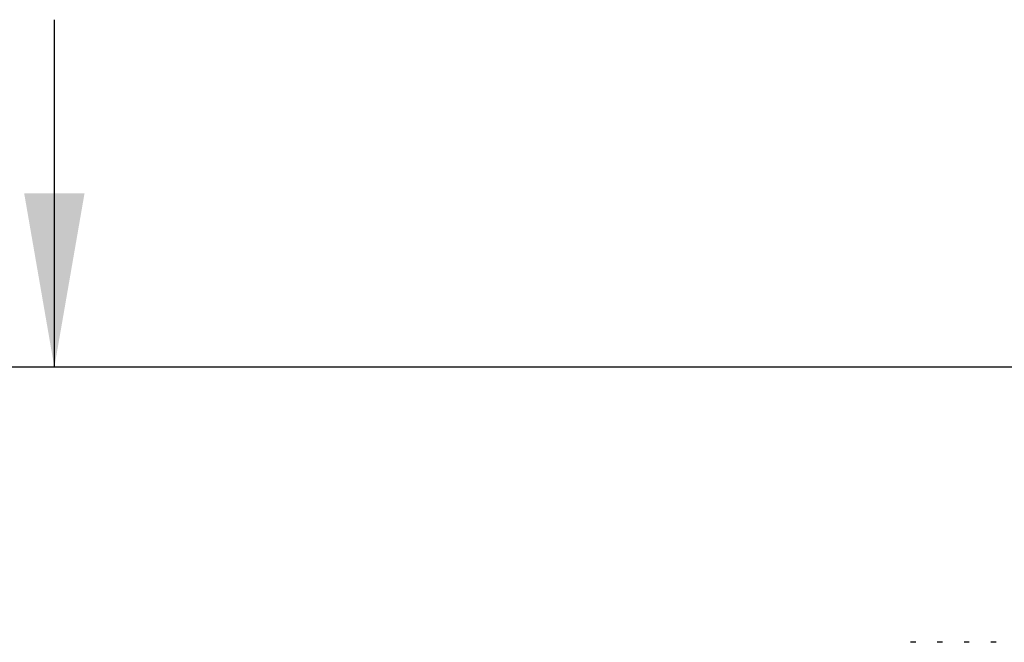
# Model space of a CAD drawing. Header units: inches. Extents: x 0 to 22, y 0 to 17.
# Tile 38 of 57: x 6.461 to 7.481, y 13.84 to 14.485. Entities that reach past the tile are written whole.
import ezdxf

# ---------------------------------------------------------------- set-up
doc = ezdxf.new("R2010")
doc.units = ezdxf.units.IN
doc.header["$LTSCALE"] = 1.21
doc.header["$MEASUREMENT"] = 0
doc.layers.get('0').update_dxf_attribs({"linetype": 'CONTINUOUS'})
doc.layers.add('DIMENSIONS', color=7, linetype='CONTINUOUS')
doc.styles.get("Standard").update_dxf_attribs({"font": 'txt', "width": 0.8})
doc.dimstyles.new('DIMSTYLE_2', dxfattribs={"dimtxt": 0.125, "dimasz": 0.18, "dimexe": 0.18, "dimexo": 0.0625, "dimgap": 0.09, "dimtad": 0, "dimtih": 1, "dimtoh": 1, "dimdec": 3, "dimzin": 4, "dimdsep": 46, "dimtxsty": 'STANDARD', "dimblk": '_FILLED', "dimblk1": '_FILLED', "dimblk2": '_FILLED', "dimcen": 0.09, "dimadec": 0, "dimazin": 0, "dimtp": 0.01, "dimtm": 0.01, "dimtfac": 1, "dimtdec": 3, "dimtofl": 0, "dimtmove": 0, "dimatfit": 3, "dimldrblk": '_FILLED', "dimfxl": 1, "dimtolj": 1, "dimtzin": 4, "dimarcsym": 0})

# ---------------------------------------------------------------- blocks, each defined once
blk = doc.blocks.new('_FILLED')
at = {"color": 0, "linetype": 'BYBLOCK'}
blk.add_solid([(0, 0), (-1, 0.1736), (-1, -0.1736)], dxfattribs=at)
blk = doc.blocks.new('*D4')
at = {"layer": 'DIMENSIONS', "color": 2, "linetype": 'CONTINUOUS'}
for p, q in [((6.4967, 14.1246), (6.4967, 14.4846)), ((7.5748, 14.1246), (6.3717, 14.1246)), ((7.5748, 13.3446), (6.3717, 13.3446)), ((6.4967, 13.3446), (6.4967, 12.9846))]:
    blk.add_line(p, q, dxfattribs=at)
at = {"layer": 'DIMENSIONS', "color": 2, "linetype": 'CONTINUOUS', "xscale": 0.18, "yscale": 0.18, "zscale": 0.18}
for p, rotation in [((6.4967, 14.1246), 270), ((6.4967, 13.3446), 90)]:
    blk.add_blockref('_FILLED', p, dxfattribs=dict(at, rotation=rotation))
at = {"layer": 'DIMENSIONS', "color": 2, "linetype": 'CONTINUOUS', "insert": (6.4967, 13.7971), "char_height": 0.125, "width": 1.225, "attachment_point": 2, "line_spacing_factor": 0.9}
blk.add_mtext('.780{\\Ftxt.shx;\\W1.000000;\\H0.125000; }[19.81]', dxfattribs=at)

msp = doc.modelspace()

# ---------------------------------------------------------------- linework, layer by layer
at = {"color": 7, "linetype": 'CONTINUOUS'}
for p, q in [((7.3893, 13.8396), (7.384, 13.8396)), ((7.4171, 13.8396), (7.4117, 13.8396)), ((7.4449, 13.8396), (7.4395, 13.8396)), ((7.4726, 13.8396), (7.4673, 13.8396))]:
    msp.add_line(p, q, dxfattribs=at)

# ---------------------------------------------------------------- dimensions: what is measured, and where the dimension line sits
at = {"layer": 'DIMENSIONS', "color": 2, "linetype": 'CONTINUOUS'}
dim = msp.add_linear_dim(base=(6.4967, 13.3446), p1=(7.5748, 14.1246), p2=(7.5748, 13.3446), angle=270, dimstyle='DIMSTYLE_2', dxfattribs=at)
dim.commit()
dim.dimension.update_dxf_attribs({"geometry": '*D4', "text_midpoint": (6.3717, 13.7346), "dimtype": 160})

doc.saveas('drawing.dxf')
